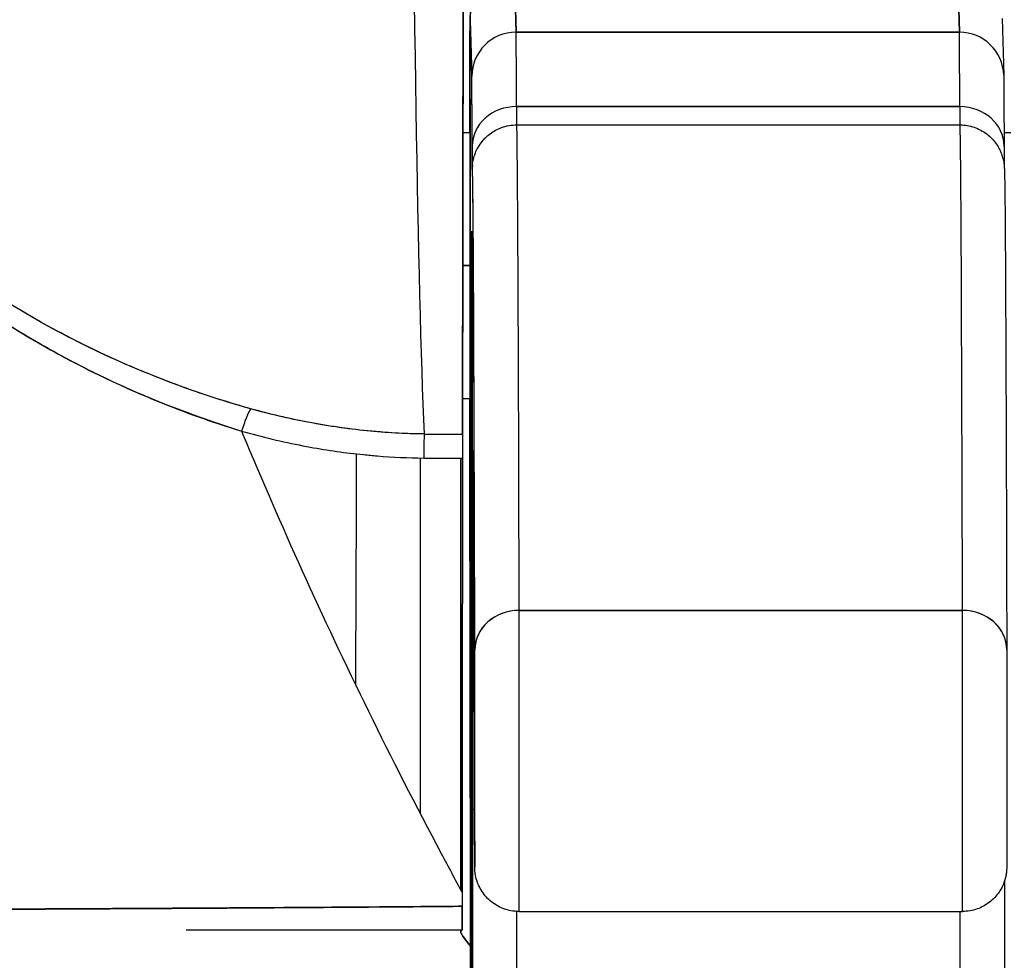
# Model space of a CAD drawing. Extents: x 784 to 1207, y 24 to 294.
# Tile 24 of 217: x 905.91 to 906.348, y 108.827 to 109.245. Entities that reach past the tile are written whole.
import ezdxf

# ---------------------------------------------------------------- set-up
doc = ezdxf.new("R2010")
doc.units = 0
doc.header["$LTSCALE"] = 4
doc.header["$MEASUREMENT"] = 0
doc.layers.get('0').update_dxf_attribs({"linetype": 'CONTINUOUS'})

msp = doc.modelspace()

# ---------------------------------------------------------------- linework, layer by layer
for p, q in [((906.13094, 109.23901), (906.13019, 109.26422)), ((906.13019, 109.26422), (906.13094, 109.23901)), ((906.32779, 109.23901), (906.32704, 109.26422)), ((906.32704, 109.26422), (906.32779, 109.23901)), ((906.1105, 109.24456), (906.11125, 109.21934)), ((906.11125, 109.21934), (906.1105, 109.24456)), ((906.34671, 109.24514), (906.34746, 109.21992)), ((906.13094, 109.23901), (906.32779, 109.23901)), ((906.32779, 109.23901), (906.13094, 109.23901)), ((906.30569, 109.23901), (906.30569, 109.23901)), ((906.30569, 109.23901), (906.30569, 109.23901)), ((906.1311, 109.20597), (906.32795, 109.20597)), ((906.32795, 109.20596), (906.1311, 109.20596)), ((906.13118, 109.1978), (906.32803, 109.1978)), ((906.10733, 109.19446), (906.11055, 109.19446)), ((906.34761, 109.19446), (906.35067, 109.19446)), ((906.10725, 109.1354), (906.11059, 109.1354)), ((906.11059, 109.1354), (906.10725, 109.1354)), ((906.10713, 109.07635), (906.11055, 109.07635)), ((906.11046, 109.06602), (906.11053, 109.06608)), ((906.11053, 109.06608), (906.11046, 109.06602)), ((906.09006, 109.06046), (906.10709, 109.06046)), ((906.10635, 109.06044), (906.10635, 109.06046)), ((906.10635, 109.06046), (906.10635, 109.06044)), ((906.11068, 108.84624), (906.1104, 109.05677)), ((906.1104, 109.05677), (906.11068, 108.84624)), ((906.08835, 109.04986), (906.08835, 108.89188)), ((906.10635, 108.85804), (906.10635, 109.04975)), ((906.10635, 109.04975), (906.10635, 108.85804)), ((906.32915, 108.98217), (906.1323, 108.98217)), ((906.1323, 108.98217), (906.32915, 108.98217)), ((906.13226, 108.84842), (906.32911, 108.84842)), ((906.11068, 108.84624), (906.11068, 108.84622))]:
    msp.add_line(p, q)
for centre, major_axis, ratio, start_param, end_param in [((906.0942, 109.56526), (0, 0.55118), 0.018727, 1.83929, 2.7281), ((906.0942, 109.56526), (0, -0.55118), 0.018727, 4.980883, 5.869693), ((906.10681, 109.56526), (0, -0.55118), 0.001274, 0.413203, 1.302712), ((906.13018, 109.24456), (-0.01969, 0), 0.999085, 4.712389, 6.283185), ((906.11049, 109.1354), (0, 0.10925), 0.001274, 6.24039, 7.282904), ((906.13093, 109.21934), (-0.01969, 0), 0.999085, 4.712389, 6.283185), ((906.13093, 109.21934), (-0.01969, 0), 0.999085, 4.712389, 6.283185), ((906.13092, 108.92438), (0, 0.31492), 0.001274, 5.818959, 6.240414), ((906.13092, 108.92433), (0, 0.31496), 0.001274, 5.818984, 6.24039), ((906.32703, 109.13541), (0, -0.12893), 0.001276, 3.779235, 3.779243), ((906.32779, 109.21934), (0.01968, 0.00059), 0.999084, 0, 1.541037), ((906.32777, 108.92433), (0, 0.31496), 0.001274, 5.818984, 6.24039), ((906.32779, 109.21934), (0.01969, 0), 0.999085, 0.029759, 1.570796), ((906.32777, 108.92438), (0, 0.31492), 0.001274, 5.818961, 6.240414), ((906.11123, 108.92433), (0, 0.29528), 0.001274, 5.818984, 6.24039), ((906.11049, 109.1354), (0, 0.07382), 0.001274, 5.934696, 6.926685), ((906.11049, 109.1354), (0, -0.07382), 0.001274, 5.934696, 9.076289), ((906.13109, 109.18836), (-0.01968, -0.00005), 0.894179, 4.709544, 6.280341), ((906.13109, 109.18836), (-0.01968, -0.00005), 0.894179, 4.709544, 6.280341), ((906.13114, 109.27637), (0, -0.07874), 0.001274, 5.818984, 6.2188), ((906.13114, 109.27637), (0, -0.07874), 0.001274, 5.818984, 6.218734), ((906.32799, 109.27637), (0, -0.07874), 0.001274, 5.818984, 6.218813), ((906.32794, 109.18836), (0.01968, 0.00005), 0.894179, 6.280341, 7.851137), ((906.32799, 109.27637), (0, -0.07874), 0.001274, 5.818984, 6.218747), ((906.32794, 109.18836), (0.01968, 0.00005), 0.894179, 6.280341, 7.851137), ((906.13118, 107.28441), (0, 1.91339), 0.001274, 5.803859, 6.283186), ((906.13118, 107.28441), (0, 1.91339), 0.001274, 5.803859, 6.283185), ((906.32803, 107.28441), (0, 1.91339), 0.001274, 5.803859, 6.283185), ((906.32803, 107.28441), (0, 1.91339), 0.001274, 5.803859, 6.283186), ((906.11146, 109.27637), (0, -0.09843), 0.001274, 5.818984, 6.295998), ((906.11149, 107.28441), (0, 1.8937), 0.001274, 5.803859, 6.295998), ((906.11123, 108.92433), (0, -0.22638), 0.001274, 2.793103, 5.934696), ((906.13114, 109.17796), (-0.01969, 0), 0.999919, 6.184114, 6.283185), ((906.13114, 109.17796), (-0.01959, 0.00195), 0.999917, 0, 0.099072), ((906.11123, 108.92433), (0, 0.22638), 0.001274, 2.793103, 5.934696), ((906.11049, 109.1354), (0, -0.10925), 0.001274, 5.283467, 5.515817), ((906.11049, 109.1354), (0, -0.07382), 0.001274, 5.639686, 5.934696), ((906.00903, 109.05376), (-0.00536, -0.01935), 0.116953, 3.554214, 4.316274), ((906.00903, 109.05376), (0.00536, 0.01935), 0.116953, 0.41262, 1.17468), ((906.08991, 109.04214), (-0.00022, -0.02008), 0.005707, 3.555015, 4.318812), ((906.08991, 109.04214), (0.00022, 0.02008), 0.005707, 0.413428, 1.177229), ((906.10775, 110.50066), (-1.53269, -0.00533), 0.939659, 1.555985, 1.567098), ((906.1071, 109.04205), (0, 0.02008), 0.001272, 0.413091, 1.177332), ((906.11183, 108.87615), (0, 0.17717), 0.001274, 6.116264, 7.751812), ((906.13155, 109.05085), (-0.01968, -0.00015), 0.9861, 6.27552, 6.283185), ((906.11149, 107.28441), (0, 1.79134), 0.001274, 5.803859, 6.116264), ((906.13155, 109.05085), (-0.01968, -0.00015), 0.9861, 6.27552, 6.283185), ((906.13229, 108.9647), (-0.01968, -0.00005), 0.887305, 4.709628, 6.280429), ((906.13229, 108.9647), (-0.01968, -0.00005), 0.887305, 4.709628, 6.280424), ((906.13226, 108.91929), (0, -0.07087), 0.001274, 0, 2.662266), ((906.13226, 108.91929), (0, -0.07087), 0.001274, 0, 2.662266), ((906.32911, 108.91929), (0, -0.07087), 0.001274, 6.283184, 8.94545), ((906.32911, 108.91929), (0, -0.07087), 0.001274, 0, 2.662266), ((906.32914, 108.9647), (0.01968, 0.00005), 0.887305, 6.280424, 7.85122), ((906.32914, 108.9647), (0.01968, 0.00005), 0.887305, 6.280419, 7.85122), ((906.11257, 108.91929), (0, -0.05118), 0.001274, 5.803859, 8.945451), ((906.11123, 108.92433), (0, 0.29528), 0.001274, 3.840301, 4.610219), ((906.13129, 108.89422), (-0.01969, 0), 0.101992, 0.00128, 0.301034), ((906.13129, 108.89422), (-0.01969, 0), 0.101992, 0.00128, 0.301034), ((906.10704, 108.84165), (-0.00001, -0.12692), 0.000199, 4.592628, 4.640753), ((906.107, 108.85194), (0, -0.01181), 0.001261, 6.283181, 7.752081), ((906.13092, 108.92433), (0, 0.31496), 0.001274, 3.840297, 4.469054), ((906.13092, 108.92433), (0, -0.31496), 0.001274, 0.698708, 1.327456), ((906.32777, 108.92433), (0, 0.31496), 0.001274, 3.840301, 4.468974), ((906.32777, 108.92433), (0, -0.31496), 0.001274, 0.698705, 1.327386), ((906.11059, 108.7754), (0, -0.09843), 0.001274, 1.347882, 2.374224), ((906.10636, 108.81935), (0, 0.02078), 0.001274, 6.283104, 6.544704)]:
    msp.add_ellipse(centre, major_axis=major_axis, ratio=ratio, start_param=start_param, end_param=end_param)
for points, knots in [([(906.10748, 109.41926), (906.10747, 109.38769), (906.10746, 109.35735), (906.10744, 109.32794), (906.10742, 109.29853), (906.1074, 109.27006), (906.10738, 109.2434), (906.10735, 109.21674), (906.10733, 109.19188), (906.1073, 109.16907), (906.10727, 109.14626), (906.10723, 109.12549), (906.1072, 109.10733), (906.10716, 109.08916), (906.10713, 109.07359), (906.10709, 109.06044)], [0, 0, 0, 0, 0.2, 0.2, 0.2, 0.4, 0.4, 0.4, 0.6, 0.6, 0.6, 0.8, 0.8, 0.8, 1, 1, 1, 1]), ([(905.77767, 109.29948), (905.77514, 109.29313), (905.77401, 109.28594), (905.77422, 109.2778), (905.77444, 109.26966), (905.77601, 109.26056), (905.77927, 109.25068), (905.77942, 109.25024), (905.77957, 109.2498), (905.77972, 109.24936), (905.78298, 109.23985), (905.78779, 109.22963), (905.794, 109.219), (905.79483, 109.21758), (905.79568, 109.21615), (905.79656, 109.21472), (905.80188, 109.20602), (905.80815, 109.19707), (905.81539, 109.18801), (905.8163, 109.18687), (905.81723, 109.18572), (905.81818, 109.18457), (905.81991, 109.18247), (905.8217, 109.18036), (905.82353, 109.17825), (905.83193, 109.16859), (905.84146, 109.15887), (905.85207, 109.14929), (905.85239, 109.14901), (905.8527, 109.14872), (905.85302, 109.14843), (905.86214, 109.14026), (905.87206, 109.13218), (905.88303, 109.12423), (905.88363, 109.1238), (905.88423, 109.12337), (905.88483, 109.12294), (905.88856, 109.12026), (905.89242, 109.1176), (905.89639, 109.11496), (905.90147, 109.11159), (905.90676, 109.10824), (905.9122, 109.10496), (905.92105, 109.09962), (905.9303, 109.09447), (905.93973, 109.08969), (905.94368, 109.08769), (905.94766, 109.08574), (905.95166, 109.08388), (905.95615, 109.08178), (905.96065, 109.07978), (905.96515, 109.07788), (905.98007, 109.07156), (905.99497, 109.06627), (906.00901, 109.06181)], [0, 0, 0, 0, 0.125, 0.125, 0.125, 0.25, 0.25, 0.25, 0.255535, 0.255535, 0.255535, 0.375, 0.375, 0.375, 0.39094, 0.39094, 0.39094, 0.487767, 0.487767, 0.487767, 0.5, 0.5, 0.5, 0.522422, 0.522422, 0.522422, 0.625, 0.625, 0.625, 0.628055, 0.628055, 0.628055, 0.715688, 0.715688, 0.715688, 0.720466, 0.720466, 0.720466, 0.75, 0.75, 0.75, 0.787783, 0.787783, 0.787783, 0.849243, 0.849243, 0.849243, 0.875, 0.875, 0.875, 0.903965, 0.903965, 0.903965, 1, 1, 1, 1]), ([(905.77767, 109.29948), (905.77556, 109.29356), (905.77437, 109.287), (905.77425, 109.28004), (905.77423, 109.27881), (905.77424, 109.27756), (905.77428, 109.27631), (905.77452, 109.26911), (905.77589, 109.26155), (905.77838, 109.25346), (905.77877, 109.25217), (905.7792, 109.25087), (905.77965, 109.24955), (905.78217, 109.24225), (905.78559, 109.23449), (905.78986, 109.22644), (905.79119, 109.22392), (905.79261, 109.22137), (905.79411, 109.2188), (905.79747, 109.21305), (905.80125, 109.20718), (905.80545, 109.20123), (905.80914, 109.19601), (905.81314, 109.19074), (905.81748, 109.18543), (905.81962, 109.1828), (905.82185, 109.18017), (905.82415, 109.17754), (905.83135, 109.16931), (905.83935, 109.16104), (905.84819, 109.15283), (905.84879, 109.15229), (905.84938, 109.15174), (905.84998, 109.15119), (905.85855, 109.14334), (905.8679, 109.13555), (905.87806, 109.12793), (905.88263, 109.1245), (905.88736, 109.12111), (905.89226, 109.11775), (905.89752, 109.11415), (905.90298, 109.1106), (905.90863, 109.10711), (905.91757, 109.1016), (905.92701, 109.09624), (905.93698, 109.0911), (905.93961, 109.08975), (905.94227, 109.0884), (905.94498, 109.08708), (905.95085, 109.08421), (905.9569, 109.08141), (905.96313, 109.07871), (905.97089, 109.07534), (905.97892, 109.07213), (905.98721, 109.0691), (905.99429, 109.06652), (906.00156, 109.06408), (906.00901, 109.06181)], [0, 0, 0, 0, 0.106229, 0.106229, 0.106229, 0.125, 0.125, 0.125, 0.232823, 0.232823, 0.232823, 0.25, 0.25, 0.25, 0.345204, 0.345204, 0.345204, 0.375, 0.375, 0.375, 0.441581, 0.441581, 0.441581, 0.5, 0.5, 0.5, 0.528868, 0.528868, 0.528868, 0.618969, 0.618969, 0.618969, 0.625, 0.625, 0.625, 0.711204, 0.711204, 0.711204, 0.75, 0.75, 0.75, 0.791698, 0.791698, 0.791698, 0.857612, 0.857612, 0.857612, 0.875, 0.875, 0.875, 0.912763, 0.912763, 0.912763, 0.959824, 0.959824, 0.959824, 1, 1, 1, 1]), ([(906.01303, 109.07174), (906.00582, 109.07376), (905.99865, 109.07597), (905.99155, 109.07837), (905.98354, 109.08107), (905.97562, 109.08402), (905.96779, 109.08719), (905.95905, 109.09074), (905.95043, 109.09457), (905.94195, 109.09868), (905.93686, 109.10116), (905.93182, 109.10373), (905.92683, 109.10641), (905.92248, 109.10875), (905.91818, 109.11116), (905.91392, 109.11365), (905.90352, 109.11973), (905.89341, 109.12626), (905.88365, 109.13322), (905.87333, 109.14058), (905.8634, 109.14842), (905.85393, 109.15672), (905.85302, 109.15752), (905.85212, 109.15832), (905.85123, 109.15912), (905.84371, 109.16585), (905.83654, 109.17286), (905.82979, 109.18013), (905.82303, 109.18741), (905.81668, 109.19494), (905.81085, 109.20269), (905.80496, 109.21052), (905.7996, 109.21857), (905.795, 109.22675), (905.79491, 109.22691), (905.79482, 109.22707), (905.79473, 109.22724), (905.79005, 109.23562), (905.78609, 109.24414), (905.78338, 109.25249), (905.78212, 109.25636), (905.78113, 109.2602), (905.78044, 109.26394), (905.77957, 109.26866), (905.77915, 109.27327), (905.77924, 109.27768), (905.77937, 109.28428), (905.78064, 109.29041), (905.78283, 109.29596)], [0, 0, 0, 0, 0.060401, 0.060401, 0.060401, 0.128439, 0.128439, 0.128439, 0.204371, 0.204371, 0.204371, 0.25, 0.25, 0.25, 0.289854, 0.289854, 0.289854, 0.38726, 0.38726, 0.38726, 0.490155, 0.490155, 0.490155, 0.5, 0.5, 0.5, 0.582487, 0.582487, 0.582487, 0.665027, 0.665027, 0.665027, 0.748353, 0.748353, 0.748353, 0.75, 0.75, 0.75, 0.835339, 0.835339, 0.835339, 0.875, 0.875, 0.875, 0.925032, 0.925032, 0.925032, 1, 1, 1, 1]), ([(906.01303, 109.07174), (905.99958, 109.07546), (905.98563, 109.0801), (905.97096, 109.08593), (905.95629, 109.09175), (905.9409, 109.09878), (905.92539, 109.10719), (905.90987, 109.1156), (905.89425, 109.12545), (905.88041, 109.13551), (905.86657, 109.14558), (905.85448, 109.1558), (905.84375, 109.16605), (905.83303, 109.17629), (905.82368, 109.18657), (905.81559, 109.1967), (905.8075, 109.20683), (905.80067, 109.21682), (905.7952, 109.2264), (905.78973, 109.23599), (905.78562, 109.24518), (905.78299, 109.2537), (905.78036, 109.26222), (905.7792, 109.27008), (905.77922, 109.27716), (905.77923, 109.28423), (905.7804, 109.29052), (905.78283, 109.29596)], [0, 0, 0, 0, 0.111111, 0.111111, 0.111111, 0.222222, 0.222222, 0.222222, 0.333333, 0.333333, 0.333333, 0.444444, 0.444444, 0.444444, 0.555556, 0.555556, 0.555556, 0.666667, 0.666667, 0.666667, 0.777778, 0.777778, 0.777778, 0.888889, 0.888889, 0.888889, 1, 1, 1, 1]), ([(906.11038, 109.19446), (906.11038, 109.20157), (906.11039, 109.20818), (906.11041, 109.2221), (906.11042, 109.2289), (906.11045, 109.23899), (906.11046, 109.24233), (906.11048, 109.24436), (906.11048, 109.24462), (906.1105, 109.24514), (906.1105, 109.24527), (906.11053, 109.2458), (906.11053, 109.24594), (906.11056, 109.2463), (906.11058, 109.24653), (906.11066, 109.24729), (906.11075, 109.24789), (906.11098, 109.24903), (906.11111, 109.2496), (906.11166, 109.25149), (906.1122, 109.25279), (906.1138, 109.25576), (906.11503, 109.25739), (906.11796, 109.26023), (906.11971, 109.26146), (906.12348, 109.26328), (906.12553, 109.2639), (906.12846, 109.26428), (906.12932, 109.26434), (906.13018, 109.26434)], [0.3798679, 0.3798679, 0.3798679, 0.3798679, 0.4439649, 0.4439649, 0.5324672, 0.5324672, 0.6211026, 0.6211026, 0.6422287, 0.6422287, 0.6501792, 0.6501792, 0.6522795, 0.6522795, 0.6545394, 0.6545394, 0.659093, 0.659093, 0.6635504, 0.6635504, 0.6741451, 0.6741451, 0.6893195, 0.6893195, 0.7052428, 0.7052428, 0.7211743, 0.7211743, 0.727735, 0.727735, 0.727735, 0.727735]), ([(906.1105, 109.24456), (906.11049, 109.24489), (906.11048, 109.24436), (906.11047, 109.24296), (906.11046, 109.24156), (906.11045, 109.23928), (906.11044, 109.23619), (906.11043, 109.2331), (906.11042, 109.22919), (906.11041, 109.22457), (906.11041, 109.21995), (906.1104, 109.2146), (906.11039, 109.20866), (906.11039, 109.20423), (906.11038, 109.19948), (906.11038, 109.19446)], [0, 0, 0, 0, 0.0909091, 0.0909091, 0.0909091, 0.1818182, 0.1818182, 0.1818182, 0.2727273, 0.2727273, 0.2727273, 0.3636364, 0.3636364, 0.3636364, 0.4313687, 0.4313687, 0.4313687, 0.4313687]), ([(906.34746, 109.21992), (906.34754, 109.21733), (906.34754, 109.21253), (906.34759, 109.1987), (906.34761, 109.19389), (906.34762, 109.18841)], [0, 0, 0, 0, 0.2222895, 0.2222895, 0.3154487, 0.3154487, 0.3154487, 0.3154487]), ([(906.1114, 109.18836), (906.11139, 109.19456), (906.11137, 109.19983), (906.11135, 109.20423), (906.11134, 109.20863), (906.11132, 109.21214), (906.1113, 109.21467), (906.11129, 109.2172), (906.11127, 109.21875), (906.11125, 109.21934)], [0, 0, 0, 0, 0.333333, 0.333333, 0.333333, 0.666667, 0.666667, 0.666667, 1, 1, 1, 1]), ([(906.11044, 109.19446), (906.11044, 109.19485), (906.11044, 109.19524), (906.11044, 109.19562), (906.11045, 109.19907), (906.11045, 109.20192), (906.11046, 109.2041), (906.11047, 109.20629), (906.11047, 109.2078), (906.11048, 109.20858), (906.11049, 109.20936), (906.1105, 109.20941), (906.1105, 109.20878), (906.11051, 109.20814), (906.11052, 109.20681), (906.11053, 109.20479)], [0.6838453, 0.6838453, 0.6838453, 0.6838453, 0.6923077, 0.6923077, 0.6923077, 0.7692308, 0.7692308, 0.7692308, 0.8461538, 0.8461538, 0.8461538, 0.9230769, 0.9230769, 0.9230769, 1, 1, 1, 1]), ([(906.11053, 109.20479), (906.11053, 109.20277), (906.11054, 109.20016), (906.11055, 109.19689), (906.11055, 109.19362), (906.11056, 109.1897), (906.11056, 109.18529), (906.11057, 109.18089), (906.11057, 109.176), (906.11058, 109.17077), (906.11058, 109.16554), (906.11058, 109.15996), (906.11058, 109.1542), (906.11059, 109.14844), (906.11059, 109.14248), (906.11059, 109.13652), (906.11059, 109.13056), (906.11059, 109.12459), (906.11059, 109.11878), (906.11058, 109.11297), (906.11058, 109.10733), (906.11058, 109.10201), (906.11057, 109.0967), (906.11057, 109.09171), (906.11057, 109.08719), (906.11056, 109.08268), (906.11055, 109.07864), (906.11055, 109.07519), (906.11054, 109.07174), (906.11054, 109.06889), (906.11053, 109.06671), (906.11052, 109.06452), (906.11051, 109.06301), (906.11051, 109.06223), (906.1105, 109.06145), (906.11049, 109.0614), (906.11048, 109.06203), (906.11048, 109.06267), (906.11047, 109.06399), (906.11046, 109.06602)], [0, 0, 0, 0, 0.076923, 0.076923, 0.076923, 0.153846, 0.153846, 0.153846, 0.230769, 0.230769, 0.230769, 0.307692, 0.307692, 0.307692, 0.384615, 0.384615, 0.384615, 0.461538, 0.461538, 0.461538, 0.538462, 0.538462, 0.538462, 0.615385, 0.615385, 0.615385, 0.692308, 0.692308, 0.692308, 0.769231, 0.769231, 0.769231, 0.846154, 0.846154, 0.846154, 0.923077, 0.923077, 0.923077, 1, 1, 1, 1]), ([(906.11156, 109.1799), (906.1116, 109.1803), (906.1116, 109.18072), (906.11199, 109.18259), (906.11213, 109.18316), (906.11249, 109.18434), (906.11266, 109.18483), (906.11317, 109.18611), (906.11357, 109.18697), (906.11458, 109.18876), (906.11522, 109.18969), (906.11691, 109.19177), (906.11807, 109.19288), (906.12089, 109.19501), (906.12266, 109.19597), (906.12663, 109.1974), (906.12892, 109.1978), (906.13118, 109.1978)], [0, 0, 0, 0, 0.0331109, 0.0331109, 0.0434822, 0.0434822, 0.0492461, 0.0492461, 0.057669, 0.057669, 0.0667176, 0.0667176, 0.0790387, 0.0790387, 0.0941717, 0.0941717, 0.111497, 0.111497, 0.111497, 0.111497]), ([(906.32803, 109.1978), (906.33017, 109.1978), (906.33234, 109.19744), (906.33636, 109.19607), (906.33825, 109.19506), (906.34156, 109.19256), (906.34301, 109.19103), (906.34465, 109.18869), (906.3451, 109.18795), (906.34577, 109.18666), (906.34603, 109.1861), (906.34659, 109.18474), (906.34682, 109.184), (906.34715, 109.18286), (906.34724, 109.18242), (906.34743, 109.18154), (906.34748, 109.18118), (906.34761, 109.18028), (906.34764, 109.17995), (906.34774, 109.17886), (906.34775, 109.1785), (906.34783, 109.17663), (906.34786, 109.1749), (906.34802, 109.16458), (906.34814, 109.14998), (906.34845, 109.09271), (906.34865, 109.03728), (906.34882, 108.96475)], [0, 0, 0, 0, 0.016461, 0.016461, 0.032601, 0.032601, 0.048633, 0.048633, 0.055771, 0.055771, 0.06139, 0.06139, 0.070441, 0.070441, 0.078939, 0.078939, 0.091643, 0.091643, 0.118195, 0.118195, 0.19773, 0.19773, 0.43628, 0.43628, 1.153763, 1.153763, 2.351964, 2.351964, 2.351964, 2.351964]), ([(906.11146, 109.17796), (906.11145, 109.17789), (906.11145, 109.17823), (906.11144, 109.17899), (906.11143, 109.17975), (906.11143, 109.18094), (906.11142, 109.18251), (906.11141, 109.18407), (906.11141, 109.18602), (906.1114, 109.18836)], [0, 0, 0, 0, 0.333333, 0.333333, 0.333333, 0.666667, 0.666667, 0.666667, 1, 1, 1, 1]), ([(906.1126, 108.9647), (906.11254, 108.9886), (906.11248, 109.01054), (906.11242, 109.03056), (906.11236, 109.05058), (906.1123, 109.06868), (906.11224, 109.08475), (906.11218, 109.10082), (906.11211, 109.11485), (906.11205, 109.12682), (906.11198, 109.13879), (906.11192, 109.1487), (906.11185, 109.1565), (906.11179, 109.16431), (906.11172, 109.17001), (906.11166, 109.17358), (906.11159, 109.17716), (906.11153, 109.17862), (906.11146, 109.17796)], [0, 0, 0, 0, 0.166667, 0.166667, 0.166667, 0.333333, 0.333333, 0.333333, 0.5, 0.5, 0.5, 0.666667, 0.666667, 0.666667, 0.833333, 0.833333, 0.833333, 1, 1, 1, 1]), ([(906.11114, 108.71156), (906.11112, 108.71638), (906.1111, 108.7223), (906.11109, 108.72936), (906.11107, 108.73642), (906.11106, 108.74463), (906.11104, 108.75381), (906.11103, 108.76299), (906.11102, 108.77313), (906.11101, 108.78407), (906.111, 108.79502), (906.11099, 108.80676), (906.11098, 108.81911), (906.11097, 108.83147), (906.11096, 108.84442), (906.11096, 108.85775), (906.11095, 108.87108), (906.11095, 108.8848), (906.11095, 108.89866), (906.11095, 108.91252), (906.11095, 108.92652), (906.11095, 108.94044), (906.11095, 108.95435), (906.11095, 108.96817), (906.11095, 108.98167), (906.11096, 108.99516), (906.11097, 109.00833), (906.11097, 109.02094), (906.11098, 109.03356), (906.11099, 109.04562), (906.111, 109.05693), (906.11101, 109.06823), (906.11102, 109.07878), (906.11104, 109.08839), (906.11105, 109.09801), (906.11106, 109.10668), (906.11108, 109.11427), (906.11109, 109.12186), (906.11111, 109.12837), (906.11112, 109.13367), (906.11114, 109.13898), (906.11116, 109.1431), (906.11118, 109.14594), (906.11119, 109.14879), (906.11121, 109.15037), (906.11123, 109.15066), (906.11125, 109.15095), (906.11126, 109.14994), (906.11128, 109.14768), (906.1113, 109.14541), (906.11132, 109.14189), (906.11133, 109.1371)], [0, 0, 0, 0, 0.058824, 0.058824, 0.058824, 0.117647, 0.117647, 0.117647, 0.176471, 0.176471, 0.176471, 0.235294, 0.235294, 0.235294, 0.294118, 0.294118, 0.294118, 0.352941, 0.352941, 0.352941, 0.411765, 0.411765, 0.411765, 0.470588, 0.470588, 0.470588, 0.529412, 0.529412, 0.529412, 0.588235, 0.588235, 0.588235, 0.647059, 0.647059, 0.647059, 0.705882, 0.705882, 0.705882, 0.764706, 0.764706, 0.764706, 0.823529, 0.823529, 0.823529, 0.882353, 0.882353, 0.882353, 0.941176, 0.941176, 0.941176, 1, 1, 1, 1]), ([(906.11133, 109.1371), (906.11132, 109.14117), (906.1113, 109.14436), (906.11128, 109.14776), (906.11127, 109.14868), (906.11126, 109.1496), (906.11126, 109.14984), (906.11125, 109.14992), (906.11125, 109.14993), (906.11125, 109.14993)], [0.0005151, 0.0005151, 0.0005151, 0.0005151, 0.0917871, 0.0917871, 0.1411487, 0.1411487, 0.1683431, 0.1683431, 0.1725242, 0.1725242, 0.1725242, 0.1725242]), ([(906.11133, 109.1371), (906.11135, 109.13228), (906.11137, 109.12637), (906.11138, 109.11931), (906.1114, 109.11225), (906.11141, 109.10403), (906.11142, 109.09486), (906.11144, 109.08568), (906.11145, 109.07554), (906.11146, 109.0646), (906.11147, 109.05365), (906.11148, 109.0419), (906.11149, 109.02955), (906.1115, 109.0172), (906.1115, 109.00425), (906.11151, 108.99092), (906.11151, 108.97758), (906.11152, 108.96387), (906.11152, 108.95001), (906.11152, 108.93615), (906.11152, 108.92215), (906.11152, 108.90823), (906.11152, 108.89432), (906.11152, 108.8805), (906.11151, 108.867), (906.11151, 108.85351), (906.1115, 108.84034), (906.11149, 108.82772), (906.11149, 108.81511), (906.11148, 108.80304), (906.11147, 108.79174), (906.11146, 108.78043), (906.11145, 108.76988), (906.11143, 108.76027), (906.11142, 108.75066), (906.11141, 108.74199), (906.11139, 108.7344), (906.11138, 108.72681), (906.11136, 108.7203), (906.11134, 108.71499), (906.11133, 108.70968), (906.11131, 108.70557), (906.11129, 108.70272), (906.11128, 108.69988), (906.11126, 108.69829), (906.11124, 108.698), (906.11122, 108.69772), (906.1112, 108.69873), (906.11119, 108.70099), (906.11117, 108.70326), (906.11115, 108.70678), (906.11114, 108.71156)], [0, 0, 0, 0, 0.058824, 0.058824, 0.058824, 0.117647, 0.117647, 0.117647, 0.176471, 0.176471, 0.176471, 0.235294, 0.235294, 0.235294, 0.294118, 0.294118, 0.294118, 0.352941, 0.352941, 0.352941, 0.411765, 0.411765, 0.411765, 0.470588, 0.470588, 0.470588, 0.529412, 0.529412, 0.529412, 0.588235, 0.588235, 0.588235, 0.647059, 0.647059, 0.647059, 0.705882, 0.705882, 0.705882, 0.764706, 0.764706, 0.764706, 0.823529, 0.823529, 0.823529, 0.882353, 0.882353, 0.882353, 0.941176, 0.941176, 0.941176, 1, 1, 1, 1]), ([(906.11125, 108.69874), (906.11125, 108.69874), (906.11126, 108.69897), (906.11128, 108.7003), (906.11129, 108.70238), (906.11133, 108.71103), (906.11136, 108.72026), (906.11141, 108.74505), (906.11144, 108.7612), (906.11148, 108.7981), (906.11149, 108.81931), (906.11151, 108.86405), (906.11152, 108.88814), (906.11152, 108.93615), (906.11152, 108.96066), (906.1115, 109.00704), (906.11149, 109.02949), (906.11146, 109.06954), (906.11144, 109.08765), (906.11139, 109.11713), (906.11136, 109.12894), (906.11133, 109.13703)], [0.095515, 0.095515, 0.095515, 0.095515, 0.123841, 0.123841, 0.213853, 0.213853, 0.387934, 0.387934, 0.570542, 0.570542, 0.753617, 0.753617, 0.936769, 0.936769, 1.119942, 1.119942, 1.303116, 1.303116, 1.486277, 1.486277, 1.667352, 1.667352, 1.667352, 1.667352]), ([(906.11038, 109.07635), (906.11038, 109.07595), (906.11038, 109.07556), (906.11038, 109.07517), (906.11038, 109.06852), (906.11039, 109.06242), (906.1104, 109.05677)], [0.90372125, 0.90372125, 0.90372125, 0.90372125, 0.90909091, 0.90909091, 0.90909091, 1, 1, 1, 1]), ([(906.11046, 109.06602), (906.11045, 109.06804), (906.11045, 109.07065), (906.11044, 109.07392), (906.11044, 109.07469), (906.11044, 109.0755), (906.11044, 109.07635)], [0, 0, 0, 0, 0.07692308, 0.07692308, 0.07692308, 0.09514231, 0.09514231, 0.09514231, 0.09514231]), ([(906.09006, 109.06053), (906.08353, 109.0606), (906.07701, 109.0609), (906.0705, 109.06141), (906.06099, 109.06217), (906.05152, 109.0634), (906.04214, 109.06508), (906.03233, 109.06683), (906.02261, 109.06907), (906.01303, 109.07174)], [0, 0, 0, 0, 0.250608, 0.250608, 0.250608, 0.616926, 0.616926, 0.616926, 1, 1, 1, 1]), ([(906.09006, 109.06053), (906.08148, 109.06062), (906.07318, 109.06108), (906.06461, 109.06195), (906.05603, 109.06281), (906.04718, 109.0641), (906.03856, 109.06574), (906.02993, 109.06737), (906.02153, 109.06934), (906.01303, 109.07174)], [0, 0, 0, 0, 0.333333, 0.333333, 0.333333, 0.666667, 0.666667, 0.666667, 1, 1, 1, 1]), ([(906.00901, 109.06181), (906.00921, 109.06132), (906.00941, 109.06084), (906.00962, 109.06036), (906.01791, 109.04045), (906.02669, 109.02019), (906.03598, 108.99967), (906.04526, 108.97915), (906.05505, 108.95837), (906.06533, 108.93742), (906.07561, 108.91648), (906.08639, 108.89537), (906.09767, 108.87418), (906.10075, 108.8684), (906.10386, 108.86261), (906.10701, 108.85682)], [0, 0, 0, 0, 0.007361, 0.007361, 0.007361, 0.310645, 0.310645, 0.310645, 0.613929, 0.613929, 0.613929, 0.917213, 0.917213, 0.917213, 1, 1, 1, 1]), ([(906.00901, 109.06181), (906.01811, 109.05922), (906.02722, 109.05705), (906.03626, 109.05531), (906.03734, 109.0551), (906.03843, 109.05489), (906.03951, 109.0547), (906.04745, 109.05325), (906.05534, 109.05214), (906.06321, 109.05134), (906.06525, 109.05114), (906.06728, 109.05095), (906.06931, 109.05079), (906.07621, 109.05023), (906.08308, 109.04992), (906.08988, 109.04984)], [0, 0, 0, 0, 0.333333, 0.333333, 0.333333, 0.373396, 0.373396, 0.373396, 0.666667, 0.666667, 0.666667, 0.742468, 0.742468, 0.742468, 1, 1, 1, 1]), ([(906.10709, 109.06044), (906.10709, 109.05973), (906.10709, 109.05887), (906.10708, 109.05784), (906.10708, 109.05681), (906.10708, 109.05563), (906.10708, 109.05428), (906.10708, 109.05293), (906.10708, 109.05142), (906.10708, 109.04975)], [0, 0, 0, 0, 0.333333, 0.333333, 0.333333, 0.666667, 0.666667, 0.666667, 1, 1, 1, 1]), ([(906.05996, 109.05169), (906.05994, 109.04554), (906.05992, 109.03939), (906.0599, 109.03325), (906.05982, 109.00524), (906.0597, 108.97724), (906.05955, 108.9493)], [0.7544105, 0.7544105, 0.7544105, 0.7544105, 0.7757555, 0.7757555, 0.7757555, 0.8729938, 0.8729938, 0.8729938, 0.8729938]), ([(906.08988, 109.04984), (906.09438, 109.0498), (906.09887, 109.04976), (906.10337, 109.04975), (906.10461, 109.04975), (906.10584, 109.04975), (906.10708, 109.04975)], [0, 0, 0, 0, 0.784452, 0.784452, 0.784452, 1, 1, 1, 1]), ([(906.10708, 109.04975), (906.10707, 109.02918), (906.10706, 109.00832), (906.10705, 108.98712), (906.10704, 108.96591), (906.10703, 108.94436), (906.10703, 108.92262), (906.10702, 108.90089), (906.10702, 108.87897), (906.10701, 108.85682)], [0, 0, 0, 0, 0.333333, 0.333333, 0.333333, 0.666667, 0.666667, 0.666667, 1, 1, 1, 1]), ([(906.11161, 108.89422), (906.11161, 108.90495), (906.11161, 108.9154), (906.11162, 108.92567), (906.11162, 108.93593), (906.11162, 108.94601), (906.11163, 108.95562), (906.11164, 108.96524), (906.11164, 108.97439), (906.11165, 108.98295), (906.11166, 108.99152), (906.11167, 108.9995), (906.11168, 109.00676), (906.11169, 109.01402), (906.1117, 109.02055), (906.11171, 109.02626), (906.11172, 109.03196), (906.11174, 109.03684), (906.11175, 109.0408), (906.11176, 109.04477), (906.11178, 109.04782), (906.11179, 109.04992), (906.1118, 109.05201), (906.11182, 109.05314), (906.11183, 109.05329), (906.11184, 109.05345), (906.11186, 109.05264), (906.11187, 109.05085)], [0, 0, 0, 0, 0.111111, 0.111111, 0.111111, 0.222222, 0.222222, 0.222222, 0.333333, 0.333333, 0.333333, 0.444444, 0.444444, 0.444444, 0.555556, 0.555556, 0.555556, 0.666667, 0.666667, 0.666667, 0.777778, 0.777778, 0.777778, 0.888889, 0.888889, 0.888889, 1, 1, 1, 1]), ([(906.11187, 109.05085), (906.11193, 109.04309), (906.11199, 109.03357), (906.11204, 109.02226), (906.1121, 109.01096), (906.11216, 108.99787), (906.11222, 108.98305), (906.11227, 108.96822), (906.11233, 108.95167), (906.11238, 108.93346), (906.11244, 108.91526), (906.11249, 108.8954), (906.11254, 108.87388)], [0, 0, 0, 0, 0.25, 0.25, 0.25, 0.5, 0.5, 0.5, 0.75, 0.75, 0.75, 1, 1, 1, 1]), ([(906.11254, 108.87388), (906.11255, 108.87179), (906.11255, 108.87028), (906.11256, 108.86932), (906.11256, 108.86837), (906.11257, 108.86796), (906.11258, 108.86816), (906.11258, 108.86835), (906.11259, 108.86913), (906.11259, 108.87048), (906.1126, 108.87182), (906.1126, 108.87373), (906.11261, 108.87613), (906.11261, 108.87853), (906.11262, 108.88143), (906.11262, 108.88473), (906.11262, 108.88802), (906.11263, 108.89172), (906.11263, 108.89568), (906.11263, 108.89965), (906.11264, 108.90389), (906.11264, 108.90825), (906.11264, 108.91261), (906.11264, 108.91711), (906.11264, 108.92157), (906.11264, 108.92604), (906.11264, 108.93048), (906.11264, 108.93474), (906.11263, 108.939), (906.11263, 108.94307), (906.11263, 108.94684), (906.11262, 108.95061), (906.11262, 108.95408), (906.11262, 108.95707), (906.11261, 108.96006), (906.11261, 108.96259), (906.1126, 108.9647)], [0, 0, 0, 0, 0.083333, 0.083333, 0.083333, 0.166667, 0.166667, 0.166667, 0.25, 0.25, 0.25, 0.333333, 0.333333, 0.333333, 0.416667, 0.416667, 0.416667, 0.5, 0.5, 0.5, 0.583333, 0.583333, 0.583333, 0.666667, 0.666667, 0.666667, 0.75, 0.75, 0.75, 0.833333, 0.833333, 0.833333, 0.916667, 0.916667, 0.916667, 1, 1, 1, 1]), ([(906.34882, 108.96475), (906.34883, 108.96216), (906.34884, 108.95872), (906.34885, 108.95072), (906.34885, 108.94611), (906.34886, 108.93625), (906.34886, 108.93088), (906.34886, 108.92007), (906.34886, 108.9145), (906.34886, 108.90383), (906.34885, 108.8986), (906.34885, 108.88915), (906.34884, 108.88481), (906.34883, 108.87753), (906.34883, 108.8745), (906.34881, 108.87011), (906.34881, 108.86885), (906.3488, 108.86792), (906.34879, 108.86781), (906.34878, 108.86747), (906.34878, 108.86734), (906.34877, 108.86705), (906.34876, 108.86695), (906.34874, 108.86661), (906.34872, 108.86634), (906.34866, 108.86581), (906.34863, 108.86554), (906.3485, 108.86469), (906.34839, 108.8641), (906.34794, 108.8622), (906.34748, 108.86091), (906.34603, 108.85784), (906.34485, 108.85612), (906.34203, 108.85311), (906.34033, 108.8518), (906.33666, 108.84981), (906.33463, 108.8491), (906.33143, 108.84853), (906.33027, 108.84842), (906.32911, 108.84842)], [0, 0, 0, 0, 0.0425807, 0.0425807, 0.0841852, 0.0841852, 0.1256804, 0.1256804, 0.167149, 0.167149, 0.2086126, 0.2086126, 0.2500853, 0.2500853, 0.2915961, 0.2915961, 0.3332584, 0.3332584, 0.3395061, 0.3395061, 0.3420357, 0.3420357, 0.3431432, 0.3431432, 0.3452868, 0.3452868, 0.3473947, 0.3473947, 0.3519485, 0.3519485, 0.3622857, 0.3622857, 0.3777932, 0.3777932, 0.3937253, 0.3937253, 0.4096569, 0.4096569, 0.418499, 0.418499, 0.418499, 0.418499]), ([(906.11148, 108.69825), (906.11149, 108.70803), (906.1115, 108.71857), (906.11152, 108.72997), (906.11153, 108.74136), (906.11154, 108.7536), (906.11155, 108.76644), (906.11156, 108.77928), (906.11157, 108.79273), (906.11158, 108.80668), (906.11159, 108.82063), (906.11159, 108.83509), (906.1116, 108.84972), (906.1116, 108.86434), (906.11161, 108.87914), (906.11161, 108.89422)], [0, 0, 0, 0, 0.2, 0.2, 0.2, 0.4, 0.4, 0.4, 0.6, 0.6, 0.6, 0.8, 0.8, 0.8, 1, 1, 1, 1]), ([(906.13226, 108.84842), (906.13202, 108.84842), (906.13178, 108.84843), (906.13083, 108.84846), (906.13012, 108.84853), (906.12731, 108.84894), (906.12524, 108.8496), (906.12148, 108.8515), (906.11975, 108.85277), (906.1168, 108.85573), (906.11556, 108.85748), (906.11417, 108.86028), (906.11378, 108.86124), (906.11316, 108.86322), (906.11293, 108.86424), (906.11273, 108.86562), (906.11268, 108.86599), (906.11263, 108.86657), (906.11262, 108.86679), (906.1126, 108.86713), (906.11259, 108.86725), (906.11258, 108.86744), (906.11258, 108.86751), (906.11258, 108.86768), (906.11257, 108.86776), (906.11257, 108.868), (906.11257, 108.86813), (906.11256, 108.86876), (906.11256, 108.8694), (906.11255, 108.87123), (906.11255, 108.87241), (906.11254, 108.87383)], [0, 0, 0, 0, 0.0018097, 0.0018097, 0.007246, 0.007246, 0.023428, 0.023428, 0.0393511, 0.0393511, 0.0552832, 0.0552832, 0.0631668, 0.0631668, 0.0710789, 0.0710789, 0.0739075, 0.0739075, 0.0758492, 0.0758492, 0.0774606, 0.0774606, 0.0789973, 0.0789973, 0.081828, 0.081828, 0.0894984, 0.0894984, 0.1125569, 0.1125569, 0.1358886, 0.1358886, 0.1358886, 0.1358886]), ([(906.34782, 108.862), (906.34782, 108.84127), (906.34781, 108.82097), (906.34778, 108.77327), (906.34776, 108.74651), (906.34772, 108.71457), (906.34771, 108.70611), (906.3477, 108.69825)], [0.0826085, 0.0826085, 0.0826085, 0.0826085, 0.2432605, 0.2432605, 0.482131, 0.482131, 0.575219, 0.575219, 0.575219, 0.575219]), ([(906.10701, 108.85682), (906.10701, 108.85614), (906.10701, 108.85547), (906.10701, 108.85479), (906.10701, 108.85412), (906.10701, 108.85344), (906.10701, 108.85277), (906.10701, 108.85209), (906.10701, 108.85141), (906.10701, 108.85074)], [0, 0, 0, 0, 0.333333, 0.333333, 0.333333, 0.666667, 0.666667, 0.666667, 1, 1, 1, 1]), ([(905.36859, 108.85305), (905.36868, 108.85301), (905.36899, 108.85297), (905.36949, 108.85293), (905.37003, 108.85289), (905.37079, 108.85284), (905.37179, 108.8528), (905.37277, 108.85275), (905.37398, 108.85271), (905.3754, 108.85267), (905.3768, 108.85262), (905.37842, 108.85258), (905.38025, 108.85253), (905.38072, 108.85252), (905.38121, 108.85251), (905.3817, 108.8525), (905.38312, 108.85246), (905.38464, 108.85243), (905.38628, 108.8524), (905.38847, 108.85235), (905.39086, 108.8523), (905.39345, 108.85226), (905.3962, 108.85221), (905.39918, 108.85216), (905.40238, 108.85211), (905.40589, 108.85205), (905.40966, 108.852), (905.41369, 108.85194), (905.41514, 108.85192), (905.41662, 108.8519), (905.41814, 108.85188), (905.42107, 108.85184), (905.42413, 108.8518), (905.42731, 108.85177), (905.43237, 108.8517), (905.43774, 108.85164), (905.44342, 108.85158), (905.44935, 108.85151), (905.45561, 108.85145), (905.46219, 108.85138), (905.46682, 108.85134), (905.47161, 108.85129), (905.47655, 108.85125), (905.47893, 108.85123), (905.48136, 108.8512), (905.48381, 108.85118), (905.49167, 108.85111), (905.49988, 108.85104), (905.50842, 108.85097), (905.51725, 108.8509), (905.52643, 108.85084), (905.53594, 108.85077), (905.542, 108.85073), (905.5482, 108.85069), (905.55452, 108.85066), (905.55723, 108.85064), (905.55997, 108.85063), (905.56273, 108.85061), (905.57079, 108.85057), (905.57905, 108.85053), (905.58754, 108.85048), (905.59518, 108.85045), (905.603, 108.85041), (905.61102, 108.85038), (905.61855, 108.85034), (905.62625, 108.85031), (905.63414, 108.85027), (905.63934, 108.85025), (905.64462, 108.85023), (905.64999, 108.8502), (905.65261, 108.85019), (905.65524, 108.85018), (905.6579, 108.85017), (905.66601, 108.85013), (905.6743, 108.85009), (905.6827, 108.85005), (905.69131, 108.85001), (905.70004, 108.84997), (905.70883, 108.84993), (905.71805, 108.84989), (905.72734, 108.84985), (905.73663, 108.8498), (905.74506, 108.84977), (905.7535, 108.84973), (905.76189, 108.84969), (905.76275, 108.84969), (905.76362, 108.84968), (905.76449, 108.84968), (905.77288, 108.84964), (905.78123, 108.84961), (905.78953, 108.84958), (905.79709, 108.84955), (905.80462, 108.84952), (905.81211, 108.8495), (905.8189, 108.84948), (905.82565, 108.84946), (905.83237, 108.84944), (905.83845, 108.84943), (905.84449, 108.84942), (905.85052, 108.84941), (905.85597, 108.84941), (905.86141, 108.8494), (905.86683, 108.8494), (905.86876, 108.8494), (905.87068, 108.8494), (905.87261, 108.8494), (905.87569, 108.8494), (905.87876, 108.8494), (905.88182, 108.84941), (905.88659, 108.84941), (905.89136, 108.84942), (905.89613, 108.84943), (905.90088, 108.84945), (905.90563, 108.84946), (905.91039, 108.84948), (905.91536, 108.84949), (905.92034, 108.84951), (905.92534, 108.84954), (905.93076, 108.84956), (905.93621, 108.84959), (905.9417, 108.84962), (905.9476, 108.84965), (905.95355, 108.84968), (905.95956, 108.84971), (905.96507, 108.84975), (905.97064, 108.84978), (905.97628, 108.84981), (905.97836, 108.84982), (905.98045, 108.84984), (905.98256, 108.84985), (905.98536, 108.84987), (905.98818, 108.84988), (905.99102, 108.8499), (905.99539, 108.84993), (905.9998, 108.84995), (906.00426, 108.84998), (906.00829, 108.85001), (906.01235, 108.85003), (906.01645, 108.85006), (906.02018, 108.85009), (906.02395, 108.85011), (906.02773, 108.85014), (906.0312, 108.85016), (906.03469, 108.85018), (906.0382, 108.85021), (906.04142, 108.85023), (906.04466, 108.85025), (906.04792, 108.85028), (906.05093, 108.8503), (906.05394, 108.85032), (906.05697, 108.85034), (906.05978, 108.85036), (906.0626, 108.85039), (906.06543, 108.85041), (906.06807, 108.85043), (906.07071, 108.85045), (906.07336, 108.85047), (906.07584, 108.85049), (906.07833, 108.85051), (906.08082, 108.85053), (906.08314, 108.85054), (906.08547, 108.85056), (906.0878, 108.85058), (906.08996, 108.8506), (906.09212, 108.85062), (906.09429, 108.85063), (906.09628, 108.85065), (906.09827, 108.85067), (906.10026, 108.85068), (906.10205, 108.8507), (906.10386, 108.85071), (906.10566, 108.85073), (906.10611, 108.85073), (906.10656, 108.85073), (906.10701, 108.85074)], [0, 0, 0, 0, 0.025215, 0.025215, 0.025215, 0.052019, 0.052019, 0.052019, 0.078475, 0.078475, 0.078475, 0.104458, 0.104458, 0.104458, 0.111111, 0.111111, 0.111111, 0.130002, 0.130002, 0.130002, 0.155281, 0.155281, 0.155281, 0.182167, 0.182167, 0.182167, 0.211639, 0.211639, 0.211639, 0.222222, 0.222222, 0.222222, 0.242719, 0.242719, 0.242719, 0.275303, 0.275303, 0.275303, 0.309372, 0.309372, 0.309372, 0.333333, 0.333333, 0.333333, 0.34491, 0.34491, 0.34491, 0.381911, 0.381911, 0.381911, 0.420108, 0.420108, 0.420108, 0.444444, 0.444444, 0.444444, 0.45489, 0.45489, 0.45489, 0.485385, 0.485385, 0.485385, 0.512843, 0.512843, 0.512843, 0.5386, 0.5386, 0.5386, 0.555556, 0.555556, 0.555556, 0.563824, 0.563824, 0.563824, 0.589065, 0.589065, 0.589065, 0.614921, 0.614921, 0.614921, 0.642049, 0.642049, 0.642049, 0.666667, 0.666667, 0.666667, 0.669208, 0.669208, 0.669208, 0.693865, 0.693865, 0.693865, 0.716345, 0.716345, 0.716345, 0.736729, 0.736729, 0.736729, 0.755149, 0.755149, 0.755149, 0.771835, 0.771835, 0.771835, 0.777778, 0.777778, 0.777778, 0.787269, 0.787269, 0.787269, 0.80203, 0.80203, 0.80203, 0.816729, 0.816729, 0.816729, 0.83205, 0.83205, 0.83205, 0.848651, 0.848651, 0.848651, 0.866499, 0.866499, 0.866499, 0.882849, 0.882849, 0.882849, 0.888889, 0.888889, 0.888889, 0.896936, 0.896936, 0.896936, 0.909337, 0.909337, 0.909337, 0.920569, 0.920569, 0.920569, 0.930826, 0.930826, 0.930826, 0.940227, 0.940227, 0.940227, 0.948872, 0.948872, 0.948872, 0.956852, 0.956852, 0.956852, 0.964251, 0.964251, 0.964251, 0.971144, 0.971144, 0.971144, 0.977589, 0.977589, 0.977589, 0.983597, 0.983597, 0.983597, 0.989157, 0.989157, 0.989157, 0.994249, 0.994249, 0.994249, 0.998848, 0.998848, 0.998848, 1, 1, 1, 1]), ([(906.10701, 108.85074), (906.09805, 108.85065), (906.08756, 108.85056), (906.07648, 108.85048), (906.07103, 108.85043), (906.06545, 108.85039), (906.05982, 108.85035), (906.05821, 108.85034), (906.0566, 108.85033), (906.05498, 108.85032), (906.04699, 108.85027), (906.03891, 108.85021), (906.03068, 108.85015), (906.02291, 108.8501), (906.01502, 108.85005), (906.00689, 108.84999), (906.00586, 108.84999), (906.00483, 108.84998), (906.0038, 108.84998), (905.99436, 108.84992), (905.98465, 108.84986), (905.97467, 108.8498), (905.96609, 108.84976), (905.95732, 108.84971), (905.94841, 108.84966), (905.94686, 108.84965), (905.94532, 108.84965), (905.94376, 108.84964), (905.93335, 108.84958), (905.92268, 108.84953), (905.91186, 108.84948), (905.90295, 108.84945), (905.89393, 108.84942), (905.88473, 108.84941), (905.88301, 108.84941), (905.8813, 108.84941), (905.87958, 108.84941), (905.86879, 108.8494), (905.85783, 108.8494), (905.84665, 108.84942), (905.83666, 108.84944), (905.8265, 108.84946), (905.81624, 108.84948), (905.81509, 108.84949), (905.81394, 108.84949), (905.81279, 108.84949), (905.80143, 108.84953), (905.7899, 108.84957), (905.77825, 108.84962), (905.76681, 108.84967), (905.75526, 108.84972), (905.74358, 108.84979), (905.73183, 108.84985), (905.72, 108.84991), (905.70801, 108.84996), (905.69624, 108.85002), (905.68432, 108.85007), (905.67233, 108.85012), (905.67077, 108.85013), (905.66921, 108.85013), (905.66765, 108.85014), (905.65751, 108.85017), (905.6473, 108.85021), (905.6371, 108.85025), (905.62574, 108.85029), (905.6144, 108.85034), (905.60311, 108.85039), (905.59871, 108.85041), (905.59432, 108.85044), (905.58994, 108.85046), (905.58353, 108.85049), (905.57716, 108.85053), (905.5708, 108.85057), (905.55166, 108.85068), (905.53273, 108.8508), (905.51414, 108.85093), (905.51357, 108.85094), (905.51301, 108.85094), (905.51244, 108.85095), (905.49537, 108.85107), (905.47871, 108.85122), (905.46371, 108.85137), (905.45748, 108.85143), (905.45154, 108.85149), (905.44592, 108.85155), (905.43856, 108.85163), (905.43176, 108.85171), (905.42555, 108.85179), (905.41525, 108.85192), (905.40661, 108.85204), (905.39953, 108.85215), (905.39905, 108.85216), (905.39857, 108.85217), (905.3981, 108.85218), (905.39062, 108.8523), (905.38494, 108.85241), (905.38057, 108.85252), (905.37879, 108.85256), (905.37723, 108.85261), (905.37587, 108.85265), (905.37403, 108.85271), (905.37256, 108.85278), (905.37145, 108.85283), (905.36962, 108.85292), (905.36876, 108.853), (905.36859, 108.85305)], [0, 0, 0, 0, 0.051587, 0.051587, 0.051587, 0.076923, 0.076923, 0.076923, 0.084185, 0.084185, 0.084185, 0.12001, 0.12001, 0.12001, 0.153846, 0.153846, 0.153846, 0.158111, 0.158111, 0.158111, 0.197166, 0.197166, 0.197166, 0.230769, 0.230769, 0.230769, 0.236582, 0.236582, 0.236582, 0.275566, 0.275566, 0.275566, 0.307692, 0.307692, 0.307692, 0.313667, 0.313667, 0.313667, 0.351144, 0.351144, 0.351144, 0.384615, 0.384615, 0.384615, 0.388358, 0.388358, 0.388358, 0.425269, 0.425269, 0.425269, 0.461538, 0.461538, 0.461538, 0.498022, 0.498022, 0.498022, 0.533802, 0.533802, 0.533802, 0.538462, 0.538462, 0.538462, 0.568677, 0.568677, 0.568677, 0.602294, 0.602294, 0.602294, 0.615385, 0.615385, 0.615385, 0.634551, 0.634551, 0.634551, 0.692308, 0.692308, 0.692308, 0.694069, 0.694069, 0.694069, 0.747191, 0.747191, 0.747191, 0.769231, 0.769231, 0.769231, 0.798153, 0.798153, 0.798153, 0.846154, 0.846154, 0.846154, 0.849449, 0.849449, 0.849449, 0.901739, 0.901739, 0.901739, 0.923077, 0.923077, 0.923077, 0.952173, 0.952173, 0.952173, 1, 1, 1, 1]), ([(906.10701, 108.85074), (906.10701, 108.84872), (906.10701, 108.84698), (906.10701, 108.8454), (906.10701, 108.84382), (906.10701, 108.84241), (906.107, 108.8415), (906.107, 108.84058), (906.107, 108.84016), (906.107, 108.84013)], [0, 0, 0, 0, 0.333333, 0.333333, 0.333333, 0.666667, 0.666667, 0.666667, 1, 1, 1, 1]), ([(906.11068, 108.84624), (906.11068, 108.8415), (906.11069, 108.83638), (906.11069, 108.83084), (906.1107, 108.82529), (906.1107, 108.81932), (906.1107, 108.81309), (906.11071, 108.80686), (906.11071, 108.80038), (906.11071, 108.79375), (906.11071, 108.78713), (906.11071, 108.78036), (906.11071, 108.77365), (906.11071, 108.76694), (906.11071, 108.76029), (906.11071, 108.75364)], [0, 0, 0, 0, 0.2, 0.2, 0.2, 0.4, 0.4, 0.4, 0.6, 0.6, 0.6, 0.8, 0.8, 0.8, 1, 1, 1, 1]), ([(906.10635, 108.83942), (906.10635, 108.83958), (906.10635, 108.83971), (906.10635, 108.83981), (906.10635, 108.83992), (906.10635, 108.84), (906.10636, 108.84005), (906.10636, 108.8401), (906.10636, 108.84013), (906.10636, 108.84013)], [0, 0, 0, 0, 0.333333, 0.333333, 0.333333, 0.666667, 0.666667, 0.666667, 1, 1, 1, 1]), ([(906.10635, 108.83942), (906.10635, 108.839), (906.10668, 108.83833), (906.1073, 108.83742), (906.10792, 108.8365), (906.10884, 108.83532), (906.10994, 108.83396), (906.11018, 108.83365), (906.11043, 108.83334), (906.11069, 108.83302)], [0, 0, 0, 0, 0.25, 0.25, 0.25, 0.5, 0.5, 0.5, 0.555362, 0.555362, 0.555362, 0.555362]), ([(906.11069, 108.83302), (906.11044, 108.83334), (906.11019, 108.83364), (906.10995, 108.83394), (906.10885, 108.83531), (906.10793, 108.83649), (906.10731, 108.83741), (906.10669, 108.83832), (906.10637, 108.83898), (906.10635, 108.83942)], [0.4459045, 0.4459045, 0.4459045, 0.4459045, 0.5, 0.5, 0.5, 0.75, 0.75, 0.75, 1, 1, 1, 1]), ([(906.10985, 108.83406), (906.10947, 108.83454), (906.10911, 108.83499), (906.10824, 108.8361), (906.10776, 108.83674), (906.10737, 108.83731)], [0.03174669, 0.03174669, 0.03174669, 0.03174669, 0.03692833, 0.03692833, 0.0453882, 0.0453882, 0.0453882, 0.0453882]), ([(906.10985, 108.83406), (906.10947, 108.83454), (906.10911, 108.83499), (906.10824, 108.8361), (906.10776, 108.83674), (906.10737, 108.83731)], [0.03174669, 0.03174669, 0.03174669, 0.03174669, 0.03692833, 0.03692833, 0.0453882, 0.0453882, 0.0453882, 0.0453882])]:
    msp.add_open_spline(points, degree=3, knots=knots)
for points in [[(906.13881, 109.23901), (906.13881, 109.23901), (906.13881, 109.23901), (906.13881, 109.23901)], [(906.18617, 109.23901), (906.18616, 109.23901), (906.18616, 109.23901), (906.18616, 109.23901)], [(906.19678, 109.23901), (906.19679, 109.23901), (906.19679, 109.23901), (906.19679, 109.23901)], [(906.30526, 109.23901), (906.30526, 109.23901), (906.30526, 109.23901), (906.30526, 109.23901)], [(906.30526, 109.23901), (906.30526, 109.23901), (906.30526, 109.23901), (906.30526, 109.23901)], [(906.34762, 109.18841), (906.34763, 109.18438), (906.34764, 109.18143), (906.34765, 109.1798)], [(906.1104, 109.05677), (906.11039, 109.06262), (906.11038, 109.06923), (906.11038, 109.07635)], [(906.05998, 109.06245), (906.05998, 109.06245), (906.05998, 109.06245), (906.05998, 109.06245)], [(906.10696, 108.84013), (906.06613, 108.84013), (906.02491, 108.84013), (905.98438, 108.84013)], [(906.11069, 108.83302), (906.11046, 108.83331), (906.11024, 108.83358), (906.11002, 108.83385)], [(906.11069, 108.83302), (906.11046, 108.83331), (906.11024, 108.83358), (906.11002, 108.83385)]]:
    msp.add_open_spline(points, degree=3)

doc.saveas('drawing.dxf')
